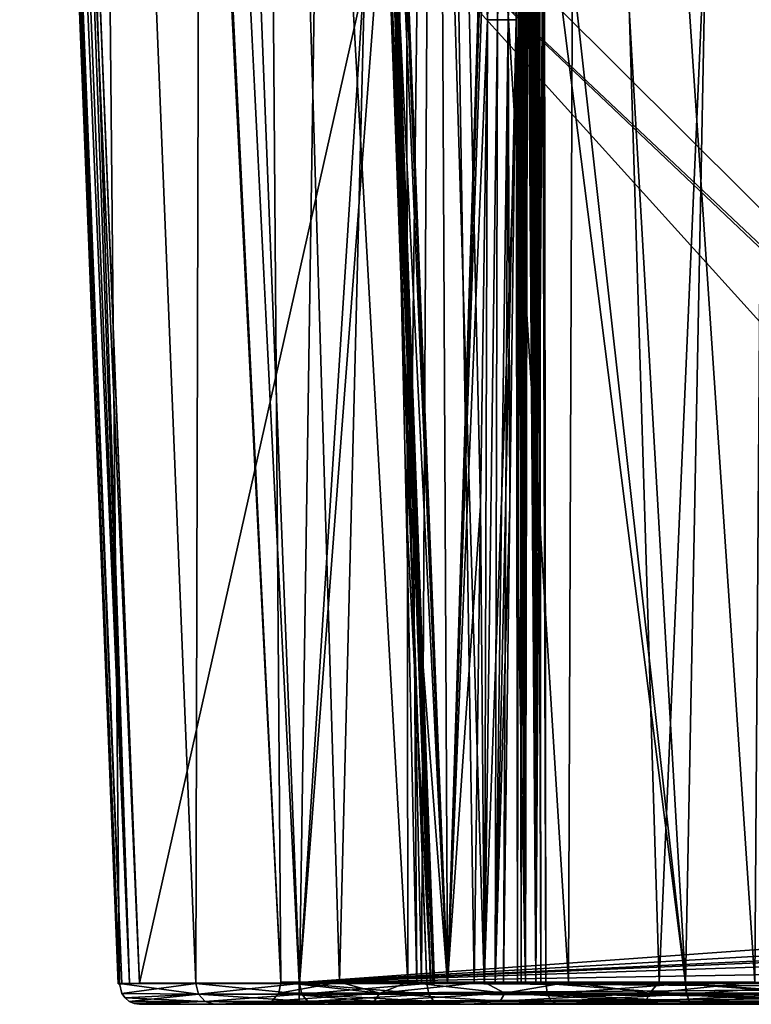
# Model space of a CAD drawing. Header units: millimetres. Extents: x -141 to 250, y -45 to 55.
# Tile 59 of 82: x 197 to 214, y -45 to -22. Entities that reach past the tile are written whole.
import ezdxf

# ---------------------------------------------------------------- set-up
doc = ezdxf.new("R2010")
doc.units = ezdxf.units.MM
doc.header["$LTSCALE"] = 81.481481
for name, color, linetype in [('100', 7, 'CONTINUOUS'), ('128', 7, 'CONTINUOUS'), ('129', 7, 'CONTINUOUS'), ('130', 7, 'CONTINUOUS'), ('131', 7, 'CONTINUOUS'), ('14', 7, 'CONTINUOUS'), ('15', 7, 'CONTINUOUS'), ('17', 7, 'CONTINUOUS'), ('18', 7, 'CONTINUOUS'), ('19', 7, 'CONTINUOUS'), ('20', 7, 'CONTINUOUS'), ('24', 7, 'CONTINUOUS'), ('26', 7, 'CONTINUOUS'), ('28', 7, 'CONTINUOUS'), ('30', 7, 'CONTINUOUS'), ('69', 7, 'CONTINUOUS'), ('70', 7, 'CONTINUOUS'), ('71', 7, 'CONTINUOUS'), ('72', 7, 'CONTINUOUS'), ('73', 7, 'CONTINUOUS'), ('74', 7, 'CONTINUOUS'), ('75', 7, 'CONTINUOUS'), ('76', 7, 'CONTINUOUS'), ('8', 7, 'CONTINUOUS'), ('89', 7, 'CONTINUOUS'), ('91', 7, 'CONTINUOUS'), ('92', 7, 'CONTINUOUS'), ('93', 7, 'CONTINUOUS'), ('99', 7, 'CONTINUOUS')]:
    doc.layers.add(name, color=color, linetype=linetype)

msp = doc.modelspace()

# ---------------------------------------------------------------- linework, layer by layer
at = {"layer": '100', "linetype": 'Continuous'}
for points in [[(201.282, -44.517, 11.927), (199.497, -44.517, 8.18), (199.557, -44.745, 8.158), (201.282, -44.517, 11.927)], [(201.344, -44.76, 11.89), (201.282, -44.517, 11.927), (199.557, -44.745, 8.158), (201.344, -44.76, 11.89)], [(203.704, -44.517, 15.307), (201.282, -44.517, 11.927), (201.344, -44.76, 11.89), (203.704, -44.517, 15.307)], [(203.704, -44.517, 15.307), (201.344, -44.76, 11.89), (203.759, -44.76, 15.26), (203.704, -44.517, 15.307)], [(206.68, -44.517, 18.205), (203.704, -44.517, 15.307), (203.759, -44.76, 15.26), (206.68, -44.517, 18.205)], [(206.68, -44.517, 18.205), (203.759, -44.76, 15.26), (206.726, -44.76, 18.148), (206.68, -44.517, 18.205)], [(199.63, -44.849, 8.131), (201.344, -44.76, 11.89), (199.557, -44.745, 8.158), (199.63, -44.849, 8.131)], [(199.728, -44.931, 8.095), (201.344, -44.76, 11.89), (199.63, -44.849, 8.131), (199.728, -44.931, 8.095)], [(201.501, -44.936, 11.798), (201.344, -44.76, 11.89), (199.728, -44.931, 8.095), (201.501, -44.936, 11.798)], [(201.344, -44.76, 11.89), (201.501, -44.936, 11.798), (203.759, -44.76, 15.26), (201.344, -44.76, 11.89)], [(203.759, -44.76, 15.26), (201.501, -44.936, 11.798), (203.897, -44.936, 15.141), (203.759, -44.76, 15.26)], [(203.759, -44.76, 15.26), (203.897, -44.936, 15.141), (206.726, -44.76, 18.148), (203.759, -44.76, 15.26)], [(206.726, -44.76, 18.148), (203.897, -44.936, 15.141), (206.841, -44.936, 18.007), (206.726, -44.76, 18.148)], [(199.843, -44.982, 8.052), (201.501, -44.936, 11.798), (199.728, -44.931, 8.095), (199.843, -44.982, 8.052)], [(199.966, -45, 8.006), (201.501, -44.936, 11.798), (199.843, -44.982, 8.052), (199.966, -45, 8.006)], [(199.966, -45, 8.006), (201.712, -45, 11.673), (201.501, -44.936, 11.798), (199.966, -45, 8.006)], [(201.501, -44.936, 11.798), (201.712, -45, 11.673), (203.897, -44.936, 15.141), (201.501, -44.936, 11.798)], [(201.712, -45, 11.673), (204.082, -45, 14.982), (203.897, -44.936, 15.141), (201.712, -45, 11.673)], [(203.897, -44.936, 15.141), (204.082, -45, 14.982), (206.841, -44.936, 18.007), (203.897, -44.936, 15.141)], [(204.082, -45, 14.982), (206.996, -45, 17.817), (206.841, -44.936, 18.007), (204.082, -45, 14.982)]]:
    msp.add_3dface(points, dxfattribs=at)
at = {"layer": '128', "linetype": 'Continuous'}
for points in [[(239.3, -44.491, 10.212), (203.7, -44.491, 10.212), (203.7, -44.745, 10.148), (239.3, -44.491, 10.212)], [(239.3, -44.491, 10.212), (203.7, -44.745, 10.148), (239.3, -44.745, 10.148), (239.3, -44.491, 10.212)], [(239.3, -44.745, 10.148), (203.7, -44.932, 9.965), (239.3, -44.932, 9.965), (239.3, -44.745, 10.148)], [(203.7, -44.745, 10.148), (203.7, -44.932, 9.965), (239.3, -44.745, 10.148), (203.7, -44.745, 10.148)], [(203.7, -45, 9.712), (239.3, -45, 9.712), (239.3, -44.932, 9.965), (203.7, -45, 9.712)], [(203.7, -44.932, 9.965), (203.7, -45, 9.712), (239.3, -44.932, 9.965), (203.7, -44.932, 9.965)]]:
    msp.add_3dface(points, dxfattribs=at)
at = {"layer": '129', "linetype": 'Continuous'}
for points in [[(204.641, -44.483, 12.978), (205.584, -44.74, 14.21), (203.219, -44.74, 11.001), (204.641, -44.483, 12.978)], [(203.271, -44.483, 10.97), (204.641, -44.483, 12.978), (203.219, -44.74, 11.001), (203.271, -44.483, 10.97)], [(204.641, -44.483, 12.978), (206.232, -44.483, 14.816), (205.584, -44.74, 14.21), (204.641, -44.483, 12.978)], [(206.232, -44.483, 14.816), (208.022, -44.483, 16.462), (205.584, -44.74, 14.21), (206.232, -44.483, 14.816)], [(208.022, -44.483, 16.462), (208.505, -44.74, 16.922), (205.584, -44.74, 14.21), (208.022, -44.483, 16.462)], [(208.022, -44.483, 16.462), (209.989, -44.483, 17.892), (208.505, -44.74, 16.922), (208.022, -44.483, 16.462)], [(209.989, -44.483, 17.892), (211.88, -44.74, 19.044), (208.505, -44.74, 16.922), (209.989, -44.483, 17.892)], [(209.989, -44.483, 17.892), (212.105, -44.483, 19.088), (211.88, -44.74, 19.044), (209.989, -44.483, 17.892)], [(212.105, -44.483, 19.088), (214.344, -44.483, 20.036), (211.88, -44.74, 19.044), (212.105, -44.483, 19.088)], [(214.344, -44.483, 20.036), (215.59, -44.74, 20.501), (211.88, -44.74, 19.044), (214.344, -44.483, 20.036)], [(205.447, -44.93, 14.332), (203.061, -44.93, 11.096), (205.584, -44.74, 14.21), (205.447, -44.93, 14.332)], [(205.584, -44.74, 14.21), (203.061, -44.93, 11.096), (203.219, -44.74, 11.001), (205.584, -44.74, 14.21)], [(208.393, -44.93, 17.068), (205.447, -44.93, 14.332), (208.505, -44.74, 16.922), (208.393, -44.93, 17.068)], [(208.505, -44.74, 16.922), (205.447, -44.93, 14.332), (205.584, -44.74, 14.21), (208.505, -44.74, 16.922)], [(211.797, -44.93, 19.208), (208.393, -44.93, 17.068), (211.88, -44.74, 19.044), (211.797, -44.93, 19.208)], [(211.88, -44.74, 19.044), (208.393, -44.93, 17.068), (208.505, -44.74, 16.922), (211.88, -44.74, 19.044)], [(215.539, -44.93, 20.678), (211.797, -44.93, 19.208), (215.59, -44.74, 20.501), (215.539, -44.93, 20.678)], [(215.59, -44.74, 20.501), (211.797, -44.93, 19.208), (211.88, -44.74, 19.044), (215.59, -44.74, 20.501)], [(205.447, -44.93, 14.332), (202.843, -45, 11.227), (203.061, -44.93, 11.096), (205.447, -44.93, 14.332)], [(204.245, -45, 13.282), (202.843, -45, 11.227), (205.447, -44.93, 14.332), (204.245, -45, 13.282)], [(205.873, -45, 15.164), (204.245, -45, 13.282), (205.447, -44.93, 14.332), (205.873, -45, 15.164)], [(208.393, -44.93, 17.068), (205.873, -45, 15.164), (205.447, -44.93, 14.332), (208.393, -44.93, 17.068)], [(207.706, -45, 16.848), (205.873, -45, 15.164), (208.393, -44.93, 17.068), (207.706, -45, 16.848)], [(209.718, -45, 18.312), (207.706, -45, 16.848), (208.393, -44.93, 17.068), (209.718, -45, 18.312)], [(211.797, -44.93, 19.208), (209.718, -45, 18.312), (208.393, -44.93, 17.068), (211.797, -44.93, 19.208)], [(211.884, -45, 19.537), (209.718, -45, 18.312), (211.797, -44.93, 19.208), (211.884, -45, 19.537)], [(215.539, -44.93, 20.678), (211.884, -45, 19.537), (211.797, -44.93, 19.208), (215.539, -44.93, 20.678)], [(214.176, -45, 20.506), (211.884, -45, 19.537), (215.539, -44.93, 20.678), (214.176, -45, 20.506)], [(216.564, -45, 21.208), (214.176, -45, 20.506), (215.539, -44.93, 20.678), (216.564, -45, 21.208)]]:
    msp.add_3dface(points, dxfattribs=at)
at = {"layer": '130', "linetype": 'Continuous'}
for points in [[(203.271, -44.483, -10.97), (203.219, -44.74, -11.001), (205.584, -44.74, -14.21), (203.271, -44.483, -10.97)], [(204.641, -44.483, -12.978), (203.271, -44.483, -10.97), (205.584, -44.74, -14.21), (204.641, -44.483, -12.978)], [(206.232, -44.483, -14.816), (204.641, -44.483, -12.978), (205.584, -44.74, -14.21), (206.232, -44.483, -14.816)], [(206.232, -44.483, -14.816), (205.584, -44.74, -14.21), (208.505, -44.74, -16.922), (206.232, -44.483, -14.816)], [(208.022, -44.483, -16.462), (206.232, -44.483, -14.816), (208.505, -44.74, -16.922), (208.022, -44.483, -16.462)], [(209.989, -44.483, -17.892), (208.022, -44.483, -16.462), (208.505, -44.74, -16.922), (209.989, -44.483, -17.892)], [(209.989, -44.483, -17.892), (208.505, -44.74, -16.922), (211.88, -44.74, -19.044), (209.989, -44.483, -17.892)], [(212.105, -44.483, -19.088), (209.989, -44.483, -17.892), (211.88, -44.74, -19.044), (212.105, -44.483, -19.088)], [(212.105, -44.483, -19.088), (211.88, -44.74, -19.044), (215.59, -44.74, -20.501), (212.105, -44.483, -19.088)], [(214.344, -44.483, -20.036), (212.105, -44.483, -19.088), (215.59, -44.74, -20.501), (214.344, -44.483, -20.036)], [(203.061, -44.93, -11.096), (205.447, -44.93, -14.332), (203.219, -44.74, -11.001), (203.061, -44.93, -11.096)], [(203.219, -44.74, -11.001), (205.447, -44.93, -14.332), (205.584, -44.74, -14.21), (203.219, -44.74, -11.001)], [(205.447, -44.93, -14.332), (208.393, -44.93, -17.068), (205.584, -44.74, -14.21), (205.447, -44.93, -14.332)], [(205.584, -44.74, -14.21), (208.393, -44.93, -17.068), (208.505, -44.74, -16.922), (205.584, -44.74, -14.21)], [(208.393, -44.93, -17.068), (211.797, -44.93, -19.208), (208.505, -44.74, -16.922), (208.393, -44.93, -17.068)], [(208.505, -44.74, -16.922), (211.797, -44.93, -19.208), (211.88, -44.74, -19.044), (208.505, -44.74, -16.922)], [(211.797, -44.93, -19.208), (215.539, -44.93, -20.678), (211.88, -44.74, -19.044), (211.797, -44.93, -19.208)], [(211.88, -44.74, -19.044), (215.539, -44.93, -20.678), (215.59, -44.74, -20.501), (211.88, -44.74, -19.044)], [(202.843, -45, -11.227), (204.245, -45, -13.282), (203.061, -44.93, -11.096), (202.843, -45, -11.227)], [(203.061, -44.93, -11.096), (204.245, -45, -13.282), (205.447, -44.93, -14.332), (203.061, -44.93, -11.096)], [(204.245, -45, -13.282), (205.873, -45, -15.164), (205.447, -44.93, -14.332), (204.245, -45, -13.282)], [(205.873, -45, -15.164), (207.706, -45, -16.848), (205.447, -44.93, -14.332), (205.873, -45, -15.164)], [(205.447, -44.93, -14.332), (207.706, -45, -16.848), (208.393, -44.93, -17.068), (205.447, -44.93, -14.332)], [(207.706, -45, -16.848), (209.718, -45, -18.312), (208.393, -44.93, -17.068), (207.706, -45, -16.848)], [(208.393, -44.93, -17.068), (209.718, -45, -18.312), (211.797, -44.93, -19.208), (208.393, -44.93, -17.068)], [(209.718, -45, -18.312), (211.884, -45, -19.537), (211.797, -44.93, -19.208), (209.718, -45, -18.312)], [(211.797, -44.93, -19.208), (214.176, -45, -20.506), (215.539, -44.93, -20.678), (211.797, -44.93, -19.208)], [(211.884, -45, -19.537), (214.176, -45, -20.506), (211.797, -44.93, -19.208), (211.884, -45, -19.537)], [(214.176, -45, -20.506), (216.564, -45, -21.208), (215.539, -44.93, -20.678), (214.176, -45, -20.506)]]:
    msp.add_3dface(points, dxfattribs=at)
at = {"layer": '131', "linetype": 'Continuous'}
for points in [[(203.7, -44.491, -10.212), (239.3, -44.491, -10.212), (239.3, -44.745, -10.148), (203.7, -44.491, -10.212)], [(203.7, -44.491, -10.212), (239.3, -44.745, -10.148), (203.7, -44.745, -10.148), (203.7, -44.491, -10.212)], [(203.7, -44.745, -10.148), (239.3, -44.932, -9.965), (203.7, -44.932, -9.965), (203.7, -44.745, -10.148)], [(239.3, -44.745, -10.148), (239.3, -44.932, -9.965), (203.7, -44.745, -10.148), (239.3, -44.745, -10.148)], [(239.3, -44.932, -9.965), (239.3, -45, -9.712), (203.7, -44.932, -9.965), (239.3, -44.932, -9.965)], [(239.3, -45, -9.712), (203.7, -45, -9.712), (203.7, -44.932, -9.965), (239.3, -45, -9.712)]]:
    msp.add_3dface(points, dxfattribs=at)
at = {"layer": '14', "linetype": 'Continuous'}
for points in [[(199.497, -44.517, 8.18), (198.945, 13.259, 11.879), (198.17, -11.562, 7.878), (199.497, -44.517, 8.18)], [(198.259, -13.812, -7.899), (198.945, 13.259, -11.879), (199.497, -44.517, -8.18), (198.259, -13.812, -7.899)], [(199.497, -44.517, -8.18), (198.945, 13.259, -11.879), (201.284, -44.517, -11.931), (199.497, -44.517, -8.18)], [(198.945, 13.259, 11.879), (199.497, -44.517, 8.18), (201.282, -44.517, 11.927), (198.945, 13.259, 11.879)], [(201.434, 13.259, 15.722), (198.945, 13.259, 11.879), (201.282, -44.517, 11.927), (201.434, 13.259, 15.722)], [(198.945, 13.259, -11.879), (201.434, 13.259, -15.722), (201.284, -44.517, -11.931), (198.945, 13.259, -11.879)], [(203.704, -44.517, 15.307), (201.434, 13.259, 15.722), (201.282, -44.517, 11.927), (203.704, -44.517, 15.307)], [(201.284, -44.517, -11.931), (201.434, 13.259, -15.722), (203.706, -44.517, -15.311), (201.284, -44.517, -11.931)], [(204.57, 13.259, 19.058), (201.434, 13.259, 15.722), (203.704, -44.517, 15.307), (204.57, 13.259, 19.058)], [(201.434, 13.259, -15.722), (204.57, 13.259, -19.058), (203.706, -44.517, -15.311), (201.434, 13.259, -15.722)], [(205.6, -15.019, 18.645), (204.57, 13.259, 19.058), (203.704, -44.517, 15.307), (205.6, -15.019, 18.645)], [(204.57, 13.259, -19.058), (205.717, -18.207, -18.598), (203.706, -44.517, -15.311), (204.57, 13.259, -19.058)], [(213.835, 13.259, 24.312), (209.382, 13.259, 22.427), (212.722, -44.517, 21.771), (213.835, 13.259, 24.312)], [(209.382, 13.259, 22.427), (209.422, -18.42, 21.184), (212.722, -44.517, 21.771), (209.382, 13.259, 22.427)], [(209.382, 13.259, -22.427), (213.835, 13.259, -24.312), (212.725, -44.517, -21.772), (209.382, 13.259, -22.427)], [(209.417, -14.914, -21.322), (209.382, 13.259, -22.427), (212.725, -44.517, -21.772), (209.417, -14.914, -21.322)], [(216.2, -44.517, 22.868), (213.835, 13.259, 24.312), (212.722, -44.517, 21.771), (216.2, -44.517, 22.868)], [(212.725, -44.517, -21.772), (213.835, 13.259, -24.312), (216.203, -44.517, -22.869), (212.725, -44.517, -21.772)], [(213.835, 13.259, -24.312), (218.563, 13.259, -25.322), (216.203, -44.517, -22.869), (213.835, 13.259, -24.312)], [(218.563, 13.259, 25.322), (213.835, 13.259, 24.312), (216.2, -44.517, 22.868), (218.563, 13.259, 25.322)], [(209.462, -44.517, -20.152), (209.417, -14.914, -21.322), (212.725, -44.517, -21.772), (209.462, -44.517, -20.152)], [(206.68, -44.517, 18.205), (205.6, -15.019, 18.645), (203.704, -44.517, 15.307), (206.68, -44.517, 18.205)], [(205.717, -18.207, -18.598), (206.68, -44.517, -18.205), (203.706, -44.517, -15.311), (205.717, -18.207, -18.598)], [(209.422, -18.42, 21.184), (209.462, -44.517, 20.152), (212.722, -44.517, 21.771), (209.422, -18.42, 21.184)]]:
    msp.add_3dface(points, dxfattribs=at)
at = {"layer": '15', "linetype": 'Continuous'}
for points in [[(200.262, 16.717, -9.854), (203.271, -44.483, -10.97), (202.801, 16.717, -14.089), (200.262, 16.717, -9.854)], [(201.821, -15.748, -10.445), (203.271, -44.483, -10.97), (200.262, 16.717, -9.854), (201.821, -15.748, -10.445)], [(202.803, 16.717, 14.092), (203.271, -44.483, 10.97), (201.745, -14.184, 10.416), (202.803, 16.717, 14.092)], [(203.271, -44.483, -10.97), (204.641, -44.483, -12.978), (202.801, 16.717, -14.089), (203.271, -44.483, -10.97)], [(202.801, 16.717, -14.089), (206.232, -44.483, -14.816), (206.171, 16.717, -17.696), (202.801, 16.717, -14.089)], [(204.641, -44.483, -12.978), (206.232, -44.483, -14.816), (202.801, 16.717, -14.089), (204.641, -44.483, -12.978)], [(204.641, -44.483, 12.978), (203.271, -44.483, 10.97), (202.803, 16.717, 14.092), (204.641, -44.483, 12.978)], [(206.174, 16.717, 17.699), (204.641, -44.483, 12.978), (202.803, 16.717, 14.092), (206.174, 16.717, 17.699)], [(206.232, -44.483, 14.816), (204.641, -44.483, 12.978), (206.174, 16.717, 17.699), (206.232, -44.483, 14.816)], [(208.022, -44.483, -16.462), (209.989, -44.483, -17.892), (206.171, 16.717, -17.696), (208.022, -44.483, -16.462)], [(206.232, -44.483, -14.816), (208.022, -44.483, -16.462), (206.171, 16.717, -17.696), (206.232, -44.483, -14.816)], [(206.171, 16.717, -17.696), (209.989, -44.483, -17.892), (210.223, 16.717, -20.517), (206.171, 16.717, -17.696)], [(210.226, 16.717, 20.519), (208.022, -44.483, 16.462), (206.174, 16.717, 17.699), (210.226, 16.717, 20.519)], [(208.022, -44.483, 16.462), (206.232, -44.483, 14.816), (206.174, 16.717, 17.699), (208.022, -44.483, 16.462)], [(209.989, -44.483, 17.892), (208.022, -44.483, 16.462), (210.226, 16.717, 20.519), (209.989, -44.483, 17.892)], [(212.105, -44.483, 19.088), (209.989, -44.483, 17.892), (210.226, 16.717, 20.519), (212.105, -44.483, 19.088)], [(209.989, -44.483, -17.892), (212.105, -44.483, -19.088), (210.223, 16.717, -20.517), (209.989, -44.483, -17.892)], [(210.223, 16.717, -20.517), (214.344, -44.483, -20.036), (214.776, 16.717, -22.426), (210.223, 16.717, -20.517)], [(212.105, -44.483, -19.088), (214.344, -44.483, -20.036), (210.223, 16.717, -20.517), (212.105, -44.483, -19.088)], [(214.779, 16.717, 22.427), (212.105, -44.483, 19.088), (210.226, 16.717, 20.519), (214.779, 16.717, 22.427)], [(214.344, -44.483, 20.036), (212.105, -44.483, 19.088), (214.779, 16.717, 22.427), (214.344, -44.483, 20.036)]]:
    msp.add_3dface(points, dxfattribs=at)
at = {"layer": '17', "linetype": 'Continuous'}
for points in [[(197.661, 13.252, 7.002), (228.428, -44.504, 7.506), (198.643, -11.563, 7.219), (197.661, 13.252, 7.002)], [(212.952, 13.252, 7.002), (228.428, -44.504, 7.506), (197.661, 13.252, 7.002), (212.952, 13.252, 7.002)], [(198.643, -11.563, 7.219), (228.428, -44.504, 7.506), (199.966, -44.504, 7.506), (198.643, -11.563, 7.219)]]:
    msp.add_3dface(points, dxfattribs=at)
at = {"layer": '18', "linetype": 'Continuous'}
for points in [[(198.733, -13.808, -7.238), (199.966, -44.504, -7.506), (212.952, 13.252, -7.002), (198.733, -13.808, -7.238)], [(212.952, 13.252, -7.002), (199.966, -44.504, -7.506), (228.428, -44.504, -7.506), (212.952, 13.252, -7.002)]]:
    msp.add_3dface(points, dxfattribs=at)
at = {"layer": '19', "linetype": 'Continuous'}
for points in [[(221.282, -7.42, -9.565), (230.695, -42.55, -10.178), (202.263, -15.748, -9.711), (221.282, -7.42, -9.565)], [(230.695, -42.55, -10.178), (230.896, -42.936, -10.185), (202.263, -15.748, -9.711), (230.695, -42.55, -10.178)], [(230.896, -42.936, -10.185), (203.7, -44.491, -10.212), (202.263, -15.748, -9.711), (230.896, -42.936, -10.185)], [(231.239, -43.198, -10.19), (203.7, -44.491, -10.212), (230.896, -42.936, -10.185), (231.239, -43.198, -10.19)], [(231.661, -43.291, -10.191), (203.7, -44.491, -10.212), (231.239, -43.198, -10.19), (231.661, -43.291, -10.191)], [(239.3, -44.491, -10.212), (203.7, -44.491, -10.212), (231.661, -43.291, -10.191), (239.3, -44.491, -10.212)]]:
    msp.add_3dface(points, dxfattribs=at)
at = {"layer": '20', "linetype": 'Continuous'}
for points in [[(221.282, -7.42, 9.565), (202.187, -14.184, 9.683), (230.695, -42.55, 10.178), (221.282, -7.42, 9.565)], [(202.187, -14.184, 9.683), (203.7, -44.491, 10.212), (230.695, -42.55, 10.178), (202.187, -14.184, 9.683)], [(230.695, -42.55, 10.178), (203.7, -44.491, 10.212), (230.895, -42.935, 10.185), (230.695, -42.55, 10.178)], [(230.895, -42.935, 10.185), (203.7, -44.491, 10.212), (231.238, -43.198, 10.19), (230.895, -42.935, 10.185)], [(231.238, -43.198, 10.19), (203.7, -44.491, 10.212), (231.661, -43.291, 10.191), (231.238, -43.198, 10.19)], [(239.362, -43.291, 10.191), (203.7, -44.491, 10.212), (239.331, -43.891, 10.202), (239.362, -43.291, 10.191)], [(231.661, -43.291, 10.191), (203.7, -44.491, 10.212), (239.362, -43.291, 10.191), (231.661, -43.291, 10.191)], [(203.7, -44.491, 10.212), (239.3, -44.491, 10.212), (239.331, -43.891, 10.202), (203.7, -44.491, 10.212)]]:
    msp.add_3dface(points, dxfattribs=at)
at = {"layer": '24', "linetype": 'Continuous'}
for points in [[(206.045, -22.001, -19.892), (206.875, 13.252, -20.887), (206.303, -33.353, -19.965), (206.045, -22.001, -19.892)], [(206.303, -33.353, -19.965), (206.875, 13.252, -20.887), (206.557, -44.504, -20.035), (206.303, -33.353, -19.965)], [(206.557, -44.504, -20.035), (206.875, 13.252, -20.887), (207.164, -44.504, -20.474), (206.557, -44.504, -20.035)], [(206.875, 13.252, -20.887), (208.556, -0.115, -21.833), (207.164, -44.504, -20.474), (206.875, 13.252, -20.887)], [(208.556, -0.115, -21.833), (208.45, -3.841, -21.731), (207.164, -44.504, -20.474), (208.556, -0.115, -21.833)], [(208.45, -3.841, -21.731), (208.447, -3.955, -21.728), (207.164, -44.504, -20.474), (208.45, -3.841, -21.731)], [(208.447, -3.955, -21.728), (208.337, -8.457, -21.616), (207.164, -44.504, -20.474), (208.447, -3.955, -21.728)], [(208.337, -8.457, -21.616), (208.216, -14.397, -21.481), (207.164, -44.504, -20.474), (208.337, -8.457, -21.616)], [(208.216, -14.397, -21.481), (208.093, -22.001, -21.326), (207.164, -44.504, -20.474), (208.216, -14.397, -21.481)], [(208.093, -22.001, -21.326), (207.937, -33.353, -21.109), (207.164, -44.504, -20.474), (208.093, -22.001, -21.326)], [(207.784, -44.504, -20.894), (207.164, -44.504, -20.474), (207.937, -33.353, -21.109), (207.784, -44.504, -20.894)]]:
    msp.add_3dface(points, dxfattribs=at)
at = {"layer": '26', "linetype": 'Continuous'}
for points in [[(206.875, 13.252, 20.887), (205.411, -0.115, 19.63), (207.164, -44.504, 20.474), (206.875, 13.252, 20.887)], [(208.093, -22.001, 21.326), (206.875, 13.252, 20.887), (207.937, -33.353, 21.109), (208.093, -22.001, 21.326)], [(207.937, -33.353, 21.109), (206.875, 13.252, 20.887), (207.784, -44.504, 20.894), (207.937, -33.353, 21.109)], [(207.784, -44.504, 20.894), (206.875, 13.252, 20.887), (207.164, -44.504, 20.474), (207.784, -44.504, 20.894)], [(205.411, -0.115, 19.63), (205.543, -3.841, 19.696), (207.164, -44.504, 20.474), (205.411, -0.115, 19.63)], [(205.543, -3.841, 19.696), (205.69, -8.457, 19.762), (207.164, -44.504, 20.474), (205.543, -3.841, 19.696)], [(205.69, -8.457, 19.762), (205.858, -14.397, 19.83), (207.164, -44.504, 20.474), (205.69, -8.457, 19.762)], [(205.858, -14.397, 19.83), (206.045, -22.001, 19.892), (207.164, -44.504, 20.474), (205.858, -14.397, 19.83)], [(206.045, -22.001, 19.892), (206.303, -33.353, 19.965), (207.164, -44.504, 20.474), (206.045, -22.001, 19.892)], [(206.557, -44.504, 20.035), (207.164, -44.504, 20.474), (206.303, -33.353, 19.965), (206.557, -44.504, 20.035)]]:
    msp.add_3dface(points, dxfattribs=at)
at = {"layer": '28', "linetype": 'Continuous'}
for points in [[(205.943, -22.008, -19.211), (206.196, -33.359, -19.28), (206.368, -33.533, -19.042), (205.943, -22.008, -19.211)], [(206.196, -33.359, -19.28), (206.446, -44.511, -19.347), (206.368, -33.533, -19.042), (206.196, -33.359, -19.28)], [(206.368, -33.533, -19.042), (206.446, -44.511, -19.347), (206.774, -44.511, -18.879), (206.368, -33.533, -19.042)]]:
    msp.add_3dface(points, dxfattribs=at)
at = {"layer": '30', "linetype": 'Continuous'}
for points in [[(205.943, -22.008, 19.211), (206.366, -33.471, 19.043), (206.196, -33.359, 19.28), (205.943, -22.008, 19.211)], [(206.196, -33.359, 19.28), (206.774, -44.511, 18.879), (206.446, -44.511, 19.347), (206.196, -33.359, 19.28)], [(206.366, -33.471, 19.043), (206.774, -44.511, 18.879), (206.196, -33.359, 19.28), (206.366, -33.471, 19.043)]]:
    msp.add_3dface(points, dxfattribs=at)
at = {"layer": '69', "linetype": 'Continuous'}
for points in [[(207.937, -33.353, -21.109), (208.093, -22.001, -21.326), (208.025, -44.509, -20.975), (207.937, -33.353, -21.109)], [(208.093, -22.001, -21.326), (208.332, -22.006, -21.402), (208.025, -44.509, -20.975), (208.093, -22.001, -21.326)], [(208.025, -44.509, -20.975), (208.332, -22.006, -21.402), (208.274, -44.511, -20.927), (208.025, -44.509, -20.975)], [(208.332, -22.006, -21.402), (208.578, -22.008, -21.352), (208.274, -44.511, -20.927), (208.332, -22.006, -21.402)], [(208.769, -22.008, -21.19), (208.617, -33.359, -20.975), (208.274, -44.511, -20.927), (208.769, -22.008, -21.19)], [(208.578, -22.008, -21.352), (208.769, -22.008, -21.19), (208.274, -44.511, -20.927), (208.578, -22.008, -21.352)], [(207.784, -44.504, -20.894), (207.937, -33.353, -21.109), (208.025, -44.509, -20.975), (207.784, -44.504, -20.894)], [(208.617, -33.359, -20.975), (208.468, -44.511, -20.763), (208.274, -44.511, -20.927), (208.617, -33.359, -20.975)]]:
    msp.add_3dface(points, dxfattribs=at)
at = {"layer": '70', "linetype": 'Continuous'}
for points in [[(209.309, 12.985, -22.384), (209.333, 13.259, -22.404), (209.226, -44.52, -20.082), (209.309, 12.985, -22.384)], [(209.333, 13.259, -22.404), (209.358, 13.259, -22.415), (209.226, -44.52, -20.082), (209.333, 13.259, -22.404)], [(209.358, 13.259, -22.415), (209.382, 13.259, -22.427), (209.226, -44.52, -20.082), (209.358, 13.259, -22.415)], [(209.382, 13.259, -22.427), (209.417, -14.914, -21.322), (209.226, -44.52, -20.082), (209.382, 13.259, -22.427)], [(209.277, 12.463, -22.353), (209.309, 12.985, -22.384), (209.226, -44.52, -20.082), (209.277, 12.463, -22.353)], [(209.23, 11.398, -22.301), (209.277, 12.463, -22.353), (209.226, -44.52, -20.082), (209.23, 11.398, -22.301)], [(209.164, 9.267, -22.21), (209.23, 11.398, -22.301), (209.226, -44.52, -20.082), (209.164, 9.267, -22.21)], [(209.081, 5.647, -22.073), (209.164, 9.267, -22.21), (209.226, -44.52, -20.082), (209.081, 5.647, -22.073)], [(209.018, 2.143, -21.949), (209.081, 5.647, -22.073), (208.985, -44.518, -20.133), (209.018, 2.143, -21.949)], [(208.985, -44.518, -20.133), (209.081, 5.647, -22.073), (209.226, -44.52, -20.082), (208.985, -44.518, -20.133)], [(208.958, -1.926, -21.811), (209.018, 2.143, -21.949), (208.985, -44.518, -20.133), (208.958, -1.926, -21.811)], [(208.899, -6.794, -21.653), (208.958, -1.926, -21.811), (208.985, -44.518, -20.133), (208.899, -6.794, -21.653)], [(208.834, -13.315, -21.45), (208.899, -6.794, -21.653), (208.881, -44.515, -20.201), (208.834, -13.315, -21.45)], [(208.881, -44.515, -20.201), (208.899, -6.794, -21.653), (208.985, -44.518, -20.133), (208.881, -44.515, -20.201)], [(208.769, -22.008, -21.19), (208.834, -13.315, -21.45), (208.782, -33.125, -20.748), (208.769, -22.008, -21.19)], [(208.782, -33.125, -20.748), (208.834, -13.315, -21.45), (208.796, -44.511, -20.295), (208.782, -33.125, -20.748)], [(208.796, -44.511, -20.295), (208.834, -13.315, -21.45), (208.881, -44.515, -20.201), (208.796, -44.511, -20.295)], [(209.417, -14.914, -21.322), (209.462, -44.517, -20.152), (209.226, -44.52, -20.082), (209.417, -14.914, -21.322)]]:
    msp.add_3dface(points, dxfattribs=at)
at = {"layer": '71', "linetype": 'Continuous'}
for points in [[(206.68, -44.517, -18.205), (205.717, -18.207, -18.598), (204.609, 13.259, -19.096), (206.68, -44.517, -18.205)], [(204.621, 13.141, -19.104), (206.68, -44.517, -18.205), (204.609, 13.259, -19.096), (204.621, 13.141, -19.104)], [(204.635, 12.992, -19.111), (206.68, -44.517, -18.205), (204.621, 13.141, -19.104), (204.635, 12.992, -19.111)], [(204.652, 12.785, -19.12), (206.68, -44.517, -18.205), (204.635, 12.992, -19.111), (204.652, 12.785, -19.12)], [(204.674, 12.48, -19.131), (206.68, -44.517, -18.205), (204.652, 12.785, -19.12), (204.674, 12.48, -19.131)], [(206.68, -44.517, -18.205), (204.674, 12.48, -19.131), (206.768, -44.519, -18.297), (206.68, -44.517, -18.205)], [(204.674, 12.48, -19.131), (204.703, 12.04, -19.143), (206.768, -44.519, -18.297), (204.674, 12.48, -19.131)], [(204.703, 12.04, -19.143), (204.739, 11.425, -19.156), (206.768, -44.519, -18.297), (204.703, 12.04, -19.143)], [(204.739, 11.425, -19.156), (204.786, 10.549, -19.172), (206.768, -44.519, -18.297), (204.739, 11.425, -19.156)], [(204.786, 10.549, -19.172), (204.848, 9.267, -19.189), (206.768, -44.519, -18.297), (204.786, 10.549, -19.172)], [(204.848, 9.267, -19.189), (204.936, 7.303, -19.208), (206.828, -44.52, -18.405), (204.848, 9.267, -19.189)], [(206.768, -44.519, -18.297), (204.848, 9.267, -19.189), (206.828, -44.52, -18.405), (206.768, -44.519, -18.297)], [(204.936, 7.303, -19.208), (205.018, 5.36, -19.221), (206.828, -44.52, -18.405), (204.936, 7.303, -19.208)], [(205.018, 5.36, -19.221), (205.097, 3.373, -19.231), (206.828, -44.52, -18.405), (205.018, 5.36, -19.221)], [(205.097, 3.373, -19.231), (205.18, 1.17, -19.239), (206.828, -44.52, -18.405), (205.097, 3.373, -19.231)], [(205.18, 1.17, -19.239), (205.269, -1.254, -19.244), (206.828, -44.52, -18.405), (205.18, 1.17, -19.239)], [(205.269, -1.254, -19.244), (205.368, -4.04, -19.247), (206.828, -44.52, -18.405), (205.269, -1.254, -19.244)], [(205.368, -4.04, -19.247), (205.482, -7.387, -19.247), (206.862, -44.518, -18.649), (205.368, -4.04, -19.247)], [(206.828, -44.52, -18.405), (205.368, -4.04, -19.247), (206.862, -44.518, -18.649), (206.828, -44.52, -18.405)], [(205.482, -7.387, -19.247), (205.615, -11.401, -19.242), (206.862, -44.518, -18.649), (205.482, -7.387, -19.247)], [(205.615, -11.401, -19.242), (205.767, -16.209, -19.231), (206.862, -44.518, -18.649), (205.615, -11.401, -19.242)], [(205.767, -16.209, -19.231), (205.943, -22.008, -19.211), (206.862, -44.518, -18.649), (205.767, -16.209, -19.231)], [(205.943, -22.008, -19.211), (206.368, -33.533, -19.042), (206.862, -44.518, -18.649), (205.943, -22.008, -19.211)], [(206.368, -33.533, -19.042), (206.774, -44.511, -18.879), (206.862, -44.518, -18.649), (206.368, -33.533, -19.042)]]:
    msp.add_3dface(points, dxfattribs=at)
at = {"layer": '72', "linetype": 'Continuous'}
for points in [[(197.168, 13.26, -7.421), (197.184, 13.259, -7.652), (199.47, -44.521, -7.943), (197.168, 13.26, -7.421)], [(199.556, -44.519, -7.721), (197.168, 13.26, -7.421), (199.47, -44.521, -7.943), (199.556, -44.519, -7.721)], [(197.257, 13.259, -7.207), (197.168, 13.26, -7.421), (199.556, -44.519, -7.721), (197.257, 13.259, -7.207)], [(197.184, 13.259, -7.652), (198.259, -13.812, -7.899), (199.47, -44.521, -7.943), (197.184, 13.259, -7.652)], [(199.734, -44.513, -7.563), (197.257, 13.259, -7.207), (199.556, -44.519, -7.721), (199.734, -44.513, -7.563)], [(197.433, 13.256, -7.057), (197.257, 13.259, -7.207), (199.734, -44.513, -7.563), (197.433, 13.256, -7.057)], [(199.966, -44.504, -7.506), (197.433, 13.256, -7.057), (199.734, -44.513, -7.563), (199.966, -44.504, -7.506)], [(199.966, -44.504, -7.506), (198.733, -13.808, -7.238), (197.433, 13.256, -7.057), (199.966, -44.504, -7.506)], [(198.259, -13.812, -7.899), (199.497, -44.517, -8.18), (199.47, -44.521, -7.943), (198.259, -13.812, -7.899)]]:
    msp.add_3dface(points, dxfattribs=at)
at = {"layer": '73', "linetype": 'Continuous'}
for points in [[(199.47, -44.521, 7.943), (197.168, 13.26, 7.418), (199.556, -44.519, 7.721), (199.47, -44.521, 7.943)], [(197.168, 13.26, 7.418), (197.259, 13.259, 7.205), (199.556, -44.519, 7.721), (197.168, 13.26, 7.418)], [(197.184, 13.259, 7.652), (197.168, 13.26, 7.418), (199.47, -44.521, 7.943), (197.184, 13.259, 7.652)], [(198.17, -11.562, 7.878), (197.184, 13.259, 7.652), (199.47, -44.521, 7.943), (198.17, -11.562, 7.878)], [(199.556, -44.519, 7.721), (197.259, 13.259, 7.205), (199.734, -44.513, 7.563), (199.556, -44.519, 7.721)], [(197.259, 13.259, 7.205), (197.436, 13.256, 7.056), (199.734, -44.513, 7.563), (197.259, 13.259, 7.205)], [(197.436, 13.256, 7.056), (197.661, 13.252, 7.002), (199.734, -44.513, 7.563), (197.436, 13.256, 7.056)], [(197.661, 13.252, 7.002), (198.643, -11.563, 7.219), (199.734, -44.513, 7.563), (197.661, 13.252, 7.002)], [(199.497, -44.517, 8.18), (198.17, -11.562, 7.878), (199.47, -44.521, 7.943), (199.497, -44.517, 8.18)], [(198.643, -11.563, 7.219), (199.966, -44.504, 7.506), (199.734, -44.513, 7.563), (198.643, -11.563, 7.219)]]:
    msp.add_3dface(points, dxfattribs=at)
at = {"layer": '74', "linetype": 'Continuous'}
for points in [[(204.59, 13.259, 19.076), (204.57, 13.259, 19.058), (206.827, -44.52, 18.402), (204.59, 13.259, 19.076)], [(204.57, 13.259, 19.058), (205.6, -15.019, 18.645), (206.827, -44.52, 18.402), (204.57, 13.259, 19.058)], [(204.609, 13.259, 19.096), (204.59, 13.259, 19.076), (206.827, -44.52, 18.402), (204.609, 13.259, 19.096)], [(204.636, 12.985, 19.112), (204.609, 13.259, 19.096), (206.827, -44.52, 18.402), (204.636, 12.985, 19.112)], [(204.675, 12.463, 19.131), (204.636, 12.985, 19.112), (206.827, -44.52, 18.402), (204.675, 12.463, 19.131)], [(204.74, 11.398, 19.157), (204.675, 12.463, 19.131), (206.827, -44.52, 18.402), (204.74, 11.398, 19.157)], [(204.848, 9.267, 19.189), (204.74, 11.398, 19.157), (206.827, -44.52, 18.402), (204.848, 9.267, 19.189)], [(205.006, 5.647, 19.219), (204.848, 9.267, 19.189), (206.827, -44.52, 18.402), (205.006, 5.647, 19.219)], [(206.862, -44.518, 18.646), (205.006, 5.647, 19.219), (206.827, -44.52, 18.402), (206.862, -44.518, 18.646)], [(205.144, 2.143, 19.236), (205.006, 5.647, 19.219), (206.862, -44.518, 18.646), (205.144, 2.143, 19.236)], [(205.293, -1.926, 19.245), (205.144, 2.143, 19.236), (206.862, -44.518, 18.646), (205.293, -1.926, 19.245)], [(205.462, -6.794, 19.247), (205.293, -1.926, 19.245), (206.862, -44.518, 18.646), (205.462, -6.794, 19.247)], [(206.833, -44.515, 18.767), (205.462, -6.794, 19.247), (206.862, -44.518, 18.646), (206.833, -44.515, 18.767)], [(205.676, -13.315, 19.239), (205.462, -6.794, 19.247), (206.833, -44.515, 18.767), (205.676, -13.315, 19.239)], [(206.774, -44.511, 18.879), (205.676, -13.315, 19.239), (206.833, -44.515, 18.767), (206.774, -44.511, 18.879)], [(206.774, -44.511, 18.879), (206.366, -33.471, 19.043), (205.676, -13.315, 19.239), (206.774, -44.511, 18.879)], [(206.366, -33.471, 19.043), (205.943, -22.008, 19.211), (205.676, -13.315, 19.239), (206.366, -33.471, 19.043)], [(205.6, -15.019, 18.645), (206.68, -44.517, 18.205), (206.827, -44.52, 18.402), (205.6, -15.019, 18.645)]]:
    msp.add_3dface(points, dxfattribs=at)
at = {"layer": '75', "linetype": 'Continuous'}
for points in [[(208.093, -22.001, 21.326), (207.937, -33.353, 21.109), (208.025, -44.509, 20.975), (208.093, -22.001, 21.326)], [(208.332, -22.006, 21.402), (208.093, -22.001, 21.326), (208.025, -44.509, 20.975), (208.332, -22.006, 21.402)], [(208.274, -44.511, 20.927), (208.332, -22.006, 21.402), (208.025, -44.509, 20.975), (208.274, -44.511, 20.927)], [(208.578, -22.008, 21.352), (208.332, -22.006, 21.402), (208.274, -44.511, 20.927), (208.578, -22.008, 21.352)], [(208.468, -44.511, 20.763), (208.578, -22.008, 21.352), (208.274, -44.511, 20.927), (208.468, -44.511, 20.763)], [(208.617, -33.359, 20.975), (208.578, -22.008, 21.352), (208.468, -44.511, 20.763), (208.617, -33.359, 20.975)], [(208.769, -22.008, 21.19), (208.578, -22.008, 21.352), (208.617, -33.359, 20.975), (208.769, -22.008, 21.19)], [(207.937, -33.353, 21.109), (207.784, -44.504, 20.894), (208.025, -44.509, 20.975), (207.937, -33.353, 21.109)]]:
    msp.add_3dface(points, dxfattribs=at)
at = {"layer": '76', "linetype": 'Continuous'}
for points in [[(209.31, 12.992, 22.384), (209.462, -44.517, 20.152), (209.321, 13.141, 22.395), (209.31, 12.992, 22.384)], [(209.321, 13.141, 22.395), (209.462, -44.517, 20.152), (209.333, 13.259, 22.404), (209.321, 13.141, 22.395)], [(209.462, -44.517, 20.152), (209.422, -18.42, 21.184), (209.333, 13.259, 22.404), (209.462, -44.517, 20.152)], [(209.295, 12.785, 22.372), (209.462, -44.517, 20.152), (209.31, 12.992, 22.384), (209.295, 12.785, 22.372)], [(209.278, 12.48, 22.354), (209.462, -44.517, 20.152), (209.295, 12.785, 22.372), (209.278, 12.48, 22.354)], [(209.278, 12.48, 22.354), (209.257, 12.04, 22.332), (209.346, -44.519, 20.101), (209.278, 12.48, 22.354)], [(209.462, -44.517, 20.152), (209.278, 12.48, 22.354), (209.346, -44.519, 20.101), (209.462, -44.517, 20.152)], [(209.257, 12.04, 22.332), (209.231, 11.425, 22.302), (209.346, -44.519, 20.101), (209.257, 12.04, 22.332)], [(209.231, 11.425, 22.302), (209.201, 10.549, 22.264), (209.346, -44.519, 20.101), (209.231, 11.425, 22.302)], [(209.201, 10.549, 22.264), (209.164, 9.267, 22.21), (209.346, -44.519, 20.101), (209.201, 10.549, 22.264)], [(209.164, 9.267, 22.21), (209.116, 7.303, 22.134), (209.223, -44.52, 20.082), (209.164, 9.267, 22.21)], [(209.346, -44.519, 20.101), (209.164, 9.267, 22.21), (209.223, -44.52, 20.082), (209.346, -44.519, 20.101)], [(209.116, 7.303, 22.134), (209.075, 5.36, 22.062), (209.223, -44.52, 20.082), (209.116, 7.303, 22.134)], [(209.075, 5.36, 22.062), (209.039, 3.373, 21.992), (209.223, -44.52, 20.082), (209.075, 5.36, 22.062)], [(209.039, 3.373, 21.992), (209.003, 1.17, 21.915), (209.223, -44.52, 20.082), (209.039, 3.373, 21.992)], [(209.003, 1.17, 21.915), (208.968, -1.254, 21.834), (209.223, -44.52, 20.082), (209.003, 1.17, 21.915)], [(208.968, -1.254, 21.834), (208.931, -4.04, 21.742), (209.223, -44.52, 20.082), (208.968, -1.254, 21.834)], [(208.931, -4.04, 21.742), (208.892, -7.387, 21.634), (208.983, -44.518, 20.134), (208.931, -4.04, 21.742)], [(209.223, -44.52, 20.082), (208.931, -4.04, 21.742), (208.983, -44.518, 20.134), (209.223, -44.52, 20.082)], [(208.892, -7.387, 21.634), (208.851, -11.401, 21.509), (208.983, -44.518, 20.134), (208.892, -7.387, 21.634)], [(208.851, -11.401, 21.509), (208.81, -16.209, 21.362), (208.983, -44.518, 20.134), (208.851, -11.401, 21.509)], [(208.81, -16.209, 21.362), (208.769, -22.008, 21.19), (208.983, -44.518, 20.134), (208.81, -16.209, 21.362)], [(208.769, -22.008, 21.19), (208.782, -33.65, 20.728), (208.983, -44.518, 20.134), (208.769, -22.008, 21.19)], [(208.782, -33.65, 20.728), (208.796, -44.511, 20.295), (208.983, -44.518, 20.134), (208.782, -33.65, 20.728)]]:
    msp.add_3dface(points, dxfattribs=at)
at = {"layer": '8', "linetype": 'Continuous'}
for points in [[(202.952, -45, 10.048), (199.966, -45, 8.006), (203.29, -45, 9.8), (202.952, -45, 10.048)], [(202.745, -45, 10.412), (199.966, -45, 8.006), (202.952, -45, 10.048), (202.745, -45, 10.412)], [(202.706, -45, 10.829), (199.966, -45, 8.006), (202.745, -45, 10.412), (202.706, -45, 10.829)], [(202.843, -45, 11.227), (199.966, -45, 8.006), (202.706, -45, 10.829), (202.843, -45, 11.227)], [(203.288, -45, -9.801), (199.966, -45, -8.006), (202.951, -45, -10.049), (203.288, -45, -9.801)], [(203.7, -45, -9.712), (199.966, -45, -8.006), (203.288, -45, -9.801), (203.7, -45, -9.712)], [(199.966, -45, -8.006), (201.714, -45, -11.677), (202.951, -45, -10.049), (199.966, -45, -8.006)], [(228.428, -45, -8.006), (199.966, -45, -8.006), (203.7, -45, -9.712), (228.428, -45, -8.006)], [(199.966, -45, 8.006), (203.7, -45, 9.712), (203.29, -45, 9.8), (199.966, -45, 8.006)], [(203.7, -45, 9.712), (199.966, -45, 8.006), (239.3, -45, 9.712), (203.7, -45, 9.712)], [(201.712, -45, 11.673), (199.966, -45, 8.006), (202.843, -45, 11.227), (201.712, -45, 11.673)], [(199.966, -45, 8.006), (228.428, -45, 8.006), (239.3, -45, 9.712), (199.966, -45, 8.006)], [(204.245, -45, 13.282), (201.712, -45, 11.673), (202.843, -45, 11.227), (204.245, -45, 13.282)], [(204.082, -45, 14.982), (201.712, -45, 11.673), (204.245, -45, 13.282), (204.082, -45, 14.982)], [(202.745, -45, -10.414), (201.714, -45, -11.677), (202.707, -45, -10.831), (202.745, -45, -10.414)], [(202.951, -45, -10.049), (201.714, -45, -11.677), (202.745, -45, -10.414), (202.951, -45, -10.049)], [(201.714, -45, -11.677), (202.843, -45, -11.227), (202.707, -45, -10.831), (201.714, -45, -11.677)], [(202.843, -45, -11.227), (201.714, -45, -11.677), (204.245, -45, -13.282), (202.843, -45, -11.227)], [(201.714, -45, -11.677), (204.085, -45, -14.985), (204.245, -45, -13.282), (201.714, -45, -11.677)], [(239.3, -45, -9.712), (245.377, -45, -7.407), (203.7, -45, -9.712), (239.3, -45, -9.712)], [(245.377, -45, -7.407), (228.428, -45, -8.006), (203.7, -45, -9.712), (245.377, -45, -7.407)], [(205.873, -45, 15.164), (204.082, -45, 14.982), (204.245, -45, 13.282), (205.873, -45, 15.164)], [(207.706, -45, 16.848), (204.082, -45, 14.982), (205.873, -45, 15.164), (207.706, -45, 16.848)], [(206.996, -45, 17.817), (204.082, -45, 14.982), (207.706, -45, 16.848), (206.996, -45, 17.817)], [(204.245, -45, -13.282), (204.085, -45, -14.985), (205.873, -45, -15.164), (204.245, -45, -13.282)], [(204.085, -45, -14.985), (206.996, -45, -17.817), (205.873, -45, -15.164), (204.085, -45, -14.985)], [(205.873, -45, -15.164), (206.996, -45, -17.817), (207.706, -45, -16.848), (205.873, -45, -15.164)], [(207.184, -45, -19.166), (206.856, -45, -19.634), (211.884, -45, -19.537), (207.184, -45, -19.166)], [(207.451, -45, -20.064), (208.657, -45, -19.746), (206.856, -45, -19.634), (207.451, -45, -20.064)], [(208.657, -45, -19.746), (208.999, -45, -19.603), (206.856, -45, -19.634), (208.657, -45, -19.746)], [(206.856, -45, -19.634), (209.369, -45, -19.595), (211.884, -45, -19.537), (206.856, -45, -19.634)], [(208.999, -45, -19.603), (209.369, -45, -19.595), (206.856, -45, -19.634), (208.999, -45, -19.603)], [(208.653, -45, 19.749), (206.856, -45, 19.634), (208.994, -45, 19.604), (208.653, -45, 19.749)], [(208.387, -45, 20.008), (206.856, -45, 19.634), (208.653, -45, 19.749), (208.387, -45, 20.008)], [(207.451, -45, 20.064), (206.856, -45, 19.634), (208.387, -45, 20.008), (207.451, -45, 20.064)], [(206.856, -45, 19.634), (207.184, -45, 19.166), (208.994, -45, 19.604), (206.856, -45, 19.634)], [(206.996, -45, -17.817), (207.238, -45, -18.105), (207.706, -45, -16.848), (206.996, -45, -17.817)], [(209.718, -45, 18.312), (206.996, -45, 17.817), (207.706, -45, 16.848), (209.718, -45, 18.312)], [(207.235, -45, 18.101), (206.996, -45, 17.817), (209.718, -45, 18.312), (207.235, -45, 18.101)], [(209.718, -45, -18.312), (207.184, -45, -19.166), (211.884, -45, -19.537), (209.718, -45, -18.312)], [(207.336, -45, -18.827), (207.184, -45, -19.166), (209.718, -45, -18.312), (207.336, -45, -18.827)], [(209.364, -45, 19.594), (207.184, -45, 19.166), (211.884, -45, 19.537), (209.364, -45, 19.594)], [(208.994, -45, 19.604), (207.184, -45, 19.166), (209.364, -45, 19.594), (208.994, -45, 19.604)], [(207.184, -45, 19.166), (207.338, -45, 18.822), (211.884, -45, 19.537), (207.184, -45, 19.166)], [(207.355, -45, 18.452), (207.235, -45, 18.101), (209.718, -45, 18.312), (207.355, -45, 18.452)], [(207.706, -45, -16.848), (207.238, -45, -18.105), (209.718, -45, -18.312), (207.706, -45, -16.848)], [(207.238, -45, -18.105), (207.355, -45, -18.457), (209.718, -45, -18.312), (207.238, -45, -18.105)], [(207.355, -45, -18.457), (207.336, -45, -18.827), (209.718, -45, -18.312), (207.355, -45, -18.457)], [(207.338, -45, 18.822), (207.355, -45, 18.452), (211.884, -45, 19.537), (207.338, -45, 18.822)], [(211.884, -45, 19.537), (207.355, -45, 18.452), (209.718, -45, 18.312), (211.884, -45, 19.537)], [(208.059, -45, -20.476), (208.387, -45, -20.008), (207.451, -45, -20.064), (208.059, -45, -20.476)], [(208.387, -45, -20.008), (208.657, -45, -19.746), (207.451, -45, -20.064), (208.387, -45, -20.008)], [(208.059, -45, 20.476), (207.451, -45, 20.064), (208.387, -45, 20.008), (208.059, -45, 20.476)], [(214.176, -45, 20.506), (209.364, -45, 19.594), (211.884, -45, 19.537), (214.176, -45, 20.506)], [(209.718, -45, 19.723), (209.364, -45, 19.594), (214.176, -45, 20.506), (209.718, -45, 19.723)], [(209.369, -45, -19.595), (209.718, -45, -19.723), (211.884, -45, -19.537), (209.369, -45, -19.595)], [(211.884, -45, -19.537), (209.718, -45, -19.723), (214.176, -45, -20.506), (211.884, -45, -19.537)], [(209.718, -45, -19.723), (212.912, -45, -21.309), (214.176, -45, -20.506), (209.718, -45, -19.723)], [(216.564, -45, 21.208), (209.718, -45, 19.723), (214.176, -45, 20.506), (216.564, -45, 21.208)], [(212.909, -45, 21.307), (209.718, -45, 19.723), (216.564, -45, 21.208), (212.909, -45, 21.307)], [(219.016, -45, 21.633), (212.909, -45, 21.307), (216.564, -45, 21.208), (219.016, -45, 21.633)], [(221.5, -45, 21.775), (212.909, -45, 21.307), (219.016, -45, 21.633), (221.5, -45, 21.775)], [(216.313, -45, 22.381), (212.909, -45, 21.307), (221.5, -45, 21.775), (216.313, -45, 22.381)], [(216.564, -45, -21.208), (212.912, -45, -21.309), (219.016, -45, -21.633), (216.564, -45, -21.208)], [(214.176, -45, -20.506), (212.912, -45, -21.309), (216.564, -45, -21.208), (214.176, -45, -20.506)], [(212.912, -45, -21.309), (216.316, -45, -22.382), (219.016, -45, -21.633), (212.912, -45, -21.309)]]:
    msp.add_3dface(points, dxfattribs=at)
at = {"layer": '89', "linetype": 'Continuous'}
for points in [[(208.578, -22.008, -21.352), (208.363, -12.984, -21.565), (208.621, -11.724, -21.605), (208.578, -22.008, -21.352)], [(208.769, -22.008, -21.19), (208.578, -22.008, -21.352), (208.621, -11.724, -21.605), (208.769, -22.008, -21.19)], [(208.834, -13.315, -21.45), (208.769, -22.008, -21.19), (208.621, -11.724, -21.605), (208.834, -13.315, -21.45)], [(208.332, -22.006, -21.402), (208.216, -14.397, -21.481), (208.363, -12.984, -21.565), (208.332, -22.006, -21.402)], [(208.578, -22.008, -21.352), (208.332, -22.006, -21.402), (208.363, -12.984, -21.565), (208.578, -22.008, -21.352)], [(208.093, -22.001, -21.326), (208.216, -14.397, -21.481), (208.332, -22.006, -21.402), (208.093, -22.001, -21.326)]]:
    msp.add_3dface(points, dxfattribs=at)
at = {"layer": '91', "linetype": 'Continuous'}
for points in [[(208.332, -22.006, 21.402), (208.578, -22.008, 21.352), (208.621, -11.727, 21.605), (208.332, -22.006, 21.402)], [(208.332, -22.006, 21.402), (208.621, -11.727, 21.605), (208.363, -12.984, 21.565), (208.332, -22.006, 21.402)], [(208.578, -22.008, 21.352), (208.81, -16.209, 21.362), (208.621, -11.727, 21.605), (208.578, -22.008, 21.352)], [(208.093, -22.001, 21.326), (208.332, -22.006, 21.402), (208.363, -12.984, 21.565), (208.093, -22.001, 21.326)], [(208.578, -22.008, 21.352), (208.769, -22.008, 21.19), (208.81, -16.209, 21.362), (208.578, -22.008, 21.352)]]:
    msp.add_3dface(points, dxfattribs=at)
at = {"layer": '92', "linetype": 'Continuous'}
for points in [[(199.497, -44.517, -8.18), (201.284, -44.517, -11.931), (201.347, -44.76, -11.894), (199.497, -44.517, -8.18)], [(199.497, -44.517, -8.18), (201.347, -44.76, -11.894), (199.557, -44.745, -8.158), (199.497, -44.517, -8.18)], [(201.284, -44.517, -11.931), (203.706, -44.517, -15.311), (203.761, -44.76, -15.263), (201.284, -44.517, -11.931)], [(201.284, -44.517, -11.931), (203.761, -44.76, -15.263), (201.347, -44.76, -11.894), (201.284, -44.517, -11.931)], [(203.761, -44.76, -15.263), (203.706, -44.517, -15.311), (206.726, -44.76, -18.148), (203.761, -44.76, -15.263)], [(203.706, -44.517, -15.311), (206.68, -44.517, -18.205), (206.726, -44.76, -18.148), (203.706, -44.517, -15.311)], [(199.557, -44.745, -8.158), (201.347, -44.76, -11.894), (199.63, -44.849, -8.131), (199.557, -44.745, -8.158)], [(201.347, -44.76, -11.894), (201.503, -44.936, -11.801), (199.63, -44.849, -8.131), (201.347, -44.76, -11.894)], [(201.347, -44.76, -11.894), (203.899, -44.936, -15.144), (201.503, -44.936, -11.801), (201.347, -44.76, -11.894)], [(203.761, -44.76, -15.263), (203.899, -44.936, -15.144), (201.347, -44.76, -11.894), (203.761, -44.76, -15.263)], [(206.841, -44.936, -18.007), (203.761, -44.76, -15.263), (206.726, -44.76, -18.148), (206.841, -44.936, -18.007)], [(203.899, -44.936, -15.144), (203.761, -44.76, -15.263), (206.841, -44.936, -18.007), (203.899, -44.936, -15.144)], [(199.63, -44.849, -8.131), (201.503, -44.936, -11.801), (199.728, -44.931, -8.095), (199.63, -44.849, -8.131)], [(199.728, -44.931, -8.095), (201.503, -44.936, -11.801), (199.843, -44.982, -8.052), (199.728, -44.931, -8.095)], [(201.503, -44.936, -11.801), (201.714, -45, -11.677), (199.843, -44.982, -8.052), (201.503, -44.936, -11.801)], [(201.714, -45, -11.677), (199.966, -45, -8.006), (199.843, -44.982, -8.052), (201.714, -45, -11.677)], [(204.085, -45, -14.985), (201.714, -45, -11.677), (201.503, -44.936, -11.801), (204.085, -45, -14.985)], [(203.899, -44.936, -15.144), (204.085, -45, -14.985), (201.503, -44.936, -11.801), (203.899, -44.936, -15.144)], [(206.996, -45, -17.817), (204.085, -45, -14.985), (203.899, -44.936, -15.144), (206.996, -45, -17.817)], [(206.996, -45, -17.817), (203.899, -44.936, -15.144), (206.841, -44.936, -18.007), (206.996, -45, -17.817)]]:
    msp.add_3dface(points, dxfattribs=at)
at = {"layer": '93', "linetype": 'Continuous'}
for points in [[(209.462, -44.517, -20.152), (212.752, -44.76, -21.705), (209.499, -44.76, -20.09), (209.462, -44.517, -20.152)], [(209.462, -44.517, -20.152), (212.725, -44.517, -21.772), (212.752, -44.76, -21.705), (209.462, -44.517, -20.152)], [(212.725, -44.517, -21.772), (216.22, -44.76, -22.798), (212.752, -44.76, -21.705), (212.725, -44.517, -21.772)], [(212.725, -44.517, -21.772), (216.203, -44.517, -22.869), (216.22, -44.76, -22.798), (212.725, -44.517, -21.772)], [(209.499, -44.76, -20.09), (212.82, -44.936, -21.536), (209.592, -44.936, -19.933), (209.499, -44.76, -20.09)], [(212.752, -44.76, -21.705), (212.82, -44.936, -21.536), (209.499, -44.76, -20.09), (212.752, -44.76, -21.705)], [(216.22, -44.76, -22.798), (216.261, -44.936, -22.62), (212.752, -44.76, -21.705), (216.22, -44.76, -22.798)], [(212.752, -44.76, -21.705), (216.261, -44.936, -22.62), (212.82, -44.936, -21.536), (212.752, -44.76, -21.705)], [(212.82, -44.936, -21.536), (212.912, -45, -21.309), (209.592, -44.936, -19.933), (212.82, -44.936, -21.536)], [(212.912, -45, -21.309), (209.718, -45, -19.723), (209.592, -44.936, -19.933), (212.912, -45, -21.309)], [(216.316, -45, -22.382), (212.912, -45, -21.309), (212.82, -44.936, -21.536), (216.316, -45, -22.382)], [(216.261, -44.936, -22.62), (216.316, -45, -22.382), (212.82, -44.936, -21.536), (216.261, -44.936, -22.62)]]:
    msp.add_3dface(points, dxfattribs=at)
at = {"layer": '99', "linetype": 'Continuous'}
for points in [[(212.722, -44.517, 21.771), (209.462, -44.517, 20.152), (209.499, -44.76, 20.09), (212.722, -44.517, 21.771)], [(212.749, -44.76, 21.704), (212.722, -44.517, 21.771), (209.499, -44.76, 20.09), (212.749, -44.76, 21.704)], [(216.2, -44.517, 22.868), (212.722, -44.517, 21.771), (212.749, -44.76, 21.704), (216.2, -44.517, 22.868)], [(216.2, -44.517, 22.868), (212.749, -44.76, 21.704), (216.216, -44.76, 22.797), (216.2, -44.517, 22.868)], [(209.592, -44.936, 19.933), (212.749, -44.76, 21.704), (209.499, -44.76, 20.09), (209.592, -44.936, 19.933)], [(212.817, -44.936, 21.535), (212.749, -44.76, 21.704), (209.592, -44.936, 19.933), (212.817, -44.936, 21.535)], [(212.749, -44.76, 21.704), (212.817, -44.936, 21.535), (216.216, -44.76, 22.797), (212.749, -44.76, 21.704)], [(216.216, -44.76, 22.797), (212.817, -44.936, 21.535), (216.257, -44.936, 22.62), (216.216, -44.76, 22.797)], [(209.718, -45, 19.723), (212.817, -44.936, 21.535), (209.592, -44.936, 19.933), (209.718, -45, 19.723)], [(209.718, -45, 19.723), (212.909, -45, 21.307), (212.817, -44.936, 21.535), (209.718, -45, 19.723)], [(212.817, -44.936, 21.535), (212.909, -45, 21.307), (216.257, -44.936, 22.62), (212.817, -44.936, 21.535)], [(212.909, -45, 21.307), (216.313, -45, 22.381), (216.257, -44.936, 22.62), (212.909, -45, 21.307)]]:
    msp.add_3dface(points, dxfattribs=at)

doc.saveas('drawing.dxf')
